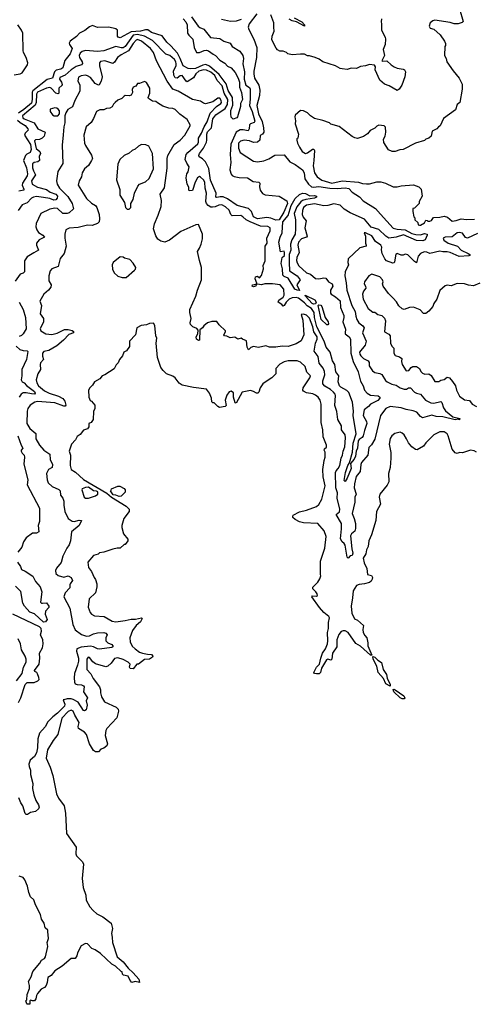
# Model space of a CAD drawing. Extents: x 2386423 to 2568864, y 578392 to 761999.
# Tile 220 of 256: x 2432330 to 2436792, y 708620 to 718277. Entities that reach past the tile are written whole.
import ezdxf

# ---------------------------------------------------------------- set-up
doc = ezdxf.new("R2010")
doc.units = 0

msp = doc.modelspace()

# ---------------------------------------------------------------- linework, layer by layer
at = {"layer": '0CON05XD'}
for points in [[(2436647.5, 718385), (2436681.7, 718258.3), (2436671.7, 718248.3), (2436635, 718237.5), (2436595, 718237.5), (2436555, 718250), (2436405, 718273.3), (2436385, 718266.7), (2436360, 718245), (2436350, 718215), (2436360, 718195), (2436395, 718182.5), (2436457.7, 718127.7), (2436500, 718065), (2436510, 718045), (2436510, 718025), (2436502.5, 718015), (2436500, 717925), (2436517.5, 717895), (2436522.5, 717865), (2436583.9, 717773.9), (2436643.6, 717703.6), (2436672.5, 717645), (2436672.5, 717595), (2436650, 717465), (2436622.5, 717445), (2436606.4, 717393.6), (2436490.7, 717309.3), (2436457.5, 717235), (2436442.5, 717225), (2436425, 717207.5), (2436377.5, 717185), (2436367.5, 717135), (2436346.1, 717113.9), (2436316.4, 717103.6), (2436305, 717093.3), (2436215, 717066.7), (2436095, 717003.8), (2436060.7, 716999.3), (2436016.4, 716983.6), (2435985, 716983.3), (2435950.7, 717000.7), (2435903.6, 717073.6), (2435900, 717105), (2435916.7, 717135), (2435923.8, 717175), (2435921.7, 717221.7), (2435907, 717237), (2435855, 717242.5), (2435835, 717232.5), (2435815, 717212.5), (2435770.7, 717189.3), (2435743, 717157), (2435705, 717130), (2435645, 717112.5), (2435618.3, 717118.3), (2435595, 717132.5), (2435465, 717230), (2435385, 717253.3), (2435370, 717265), (2435305, 717288), (2435225, 717306.7), (2435185, 717332.5), (2435155, 717362.5), (2435115, 717382.5), (2435085, 717387.5), (2435035, 717340), (2435030, 717325), (2435037.5, 717285), (2435032.5, 717255), (2435067.5, 717155), (2435060, 717115), (2435051.7, 717108.3), (2435050, 717095), (2435056.7, 717065), (2435075.8, 717025.8), (2435103.8, 716985), (2435135, 716966.2), (2435155, 716972), (2435205, 717006), (2435218, 717008), (2435222.5, 716995), (2435218, 716895), (2435210, 716845), (2435224.4, 716775), (2435249.2, 716735), (2435295, 716702.5), (2435395.3, 716674.7), (2435495, 716697.7), (2435655, 716682.9), (2435695, 716670.8), (2435735, 716668), (2435765, 716668), (2435835, 716686.2), (2435875, 716686.7), (2435920, 716675), (2435995, 716638.8), (2436033.6, 716636.4), (2436075, 716646.2), (2436195, 716657.5), (2436247, 716637), (2436270, 716615), (2436280, 716545), (2436250, 716495), (2436250, 716475), (2436205, 716430), (2436190, 716425), (2436190, 716395), (2436200, 716345), (2436210, 716335), (2436210, 716315), (2436237.5, 716287.5), (2436242.5, 716265), (2436255, 716261.2), (2436265, 716261.2), (2436302.5, 716285), (2436315, 716310), (2436328.3, 716308.3), (2436335, 716300), (2436355, 716300), (2436371.7, 716308.3), (2436393, 716337), (2436455, 716340), (2436495, 716350), (2436530.7, 716340.7), (2436575, 716301.2), (2436615, 716306), (2436665, 716324.3), (2436715, 716315.8), (2436795, 716320.6)], [(2433935, 718285.3), (2433962.2, 718255), (2433974.1, 718225), (2433978.8, 718145), (2433990, 718125), (2434030.5, 718085), (2434041.8, 718005), (2434064.2, 717955), (2434095, 717953.6), (2434140.8, 717975), (2434165, 717978.3), (2434185, 717971.8), (2434230.3, 717940.3), (2434252.7, 717925), (2434295, 717878.5), (2434345, 717850), (2434370.2, 717820.2), (2434405.6, 717805), (2434445, 717757.5), (2434475, 717703.8), (2434486.1, 717665), (2434486.1, 717616.1), (2434505.8, 717564.2), (2434515.8, 717495), (2434496.7, 717455), (2434496.7, 717425), (2434467.5, 717325), (2434460, 717315), (2434425, 717300), (2434405, 717320), (2434401.2, 717355), (2434402, 717385), (2434422.6, 717437.4), (2434420.4, 717515), (2434375, 717583.3), (2434357.9, 717647.9), (2434289.7, 717739.7), (2434192.2, 717822.2), (2434155.9, 717835.9), (2434127.8, 717832.2), (2434055, 717799.3), (2434005, 717794.6), (2433985, 717799.1), (2433933.6, 717823.6), (2433906.8, 717896.8), (2433878.3, 717948.3), (2433815, 718021.8), (2433775, 718057.5), (2433729, 718119), (2433625, 718151.8), (2433588.3, 718178.3), (2433565, 718178.4), (2433515, 718163.7), (2433423, 718157), (2433315, 718100), (2433298, 718105), (2433288.9, 718115), (2433288.8, 718175), (2433275, 718188.2), (2433205, 718203.6), (2433095, 718201.2), (2433045, 718218.4), (2433015, 718207.7), (2432968.3, 718171.7), (2432918.1, 718145), (2432888.2, 718111.8), (2432825, 718066.9), (2432817, 718047), (2432819.5, 718035), (2432846.4, 717995), (2432825, 717943.1), (2432773, 717877), (2432753.8, 717805), (2432735, 717791.4), (2432688.2, 717781.8), (2432673.3, 717766.7), (2432651.4, 717705), (2432600.5, 717689.5), (2432459.6, 717580.4), (2432452.4, 717565), (2432453.9, 717495), (2432445, 717459.6), (2432370.8, 717395), (2432320.1, 717359.9)], [(2434658.5, 718335), (2434581.4, 718235), (2434572.9, 718205), (2434579.7, 718179.7), (2434627.5, 718087.5), (2434656.7, 718005), (2434653.3, 717905), (2434628.6, 717771.4), (2434628.9, 717745), (2434635.7, 717705), (2434676.1, 717635), (2434686.4, 717585), (2434685, 717532.5), (2434657.5, 717435), (2434675, 717353.3), (2434709.3, 717279.3), (2434724.4, 717215.6), (2434726.2, 717175), (2434712.5, 717155), (2434689.3, 717140.7), (2434686.2, 717095), (2434665.5, 717074.5), (2434625, 717072.5), (2434585, 717087.5), (2434535, 717096.9), (2434496.2, 717085), (2434479.4, 717065), (2434477.6, 717017.6), (2434494, 716975), (2434625, 716887.8), (2434665, 716883.3), (2434727, 716893), (2434775, 716911.4), (2434835, 716948), (2434925, 716950), (2434983.2, 716883.2), (2435035, 716856), (2435106.2, 716805), (2435122, 716775), (2435128.1, 716715), (2435166, 716665), (2435195, 716638), (2435214.4, 716634.4), (2435265, 716640.4), (2435373.3, 716623.3), (2435445, 716621.1), (2435525, 716628.2), (2435562.1, 716622.1), (2435595, 716584), (2435665, 716540.8), (2435701.1, 716501.1), (2435823.7, 716423.7), (2435870.5, 716370.5), (2435995, 716233.3), (2436035, 716220.9), (2436115.3, 716215.3), (2436180.4, 716180.4), (2436219.5, 716169.5), (2436265, 716166), (2436305, 716178.9), (2436328.8, 716175), (2436330, 716165), (2436311.2, 716118.8), (2436288.3, 716108.3), (2436225, 716112), (2436096.2, 716166.2), (2436025, 716144.7), (2435955, 716134.6), (2435923.6, 716155), (2435855, 716218.9), (2435781.6, 716241.6), (2435715, 716320), (2435575, 716382), (2435515, 716418.6), (2435475, 716456.5), (2435415, 716470.7), (2435354.1, 716455.9), (2435315, 716451.9), (2435225, 716471.1), (2435145, 716458.8), (2435117.3, 716435), (2435105.5, 716405), (2435102.7, 716365), (2435111.1, 716341.1), (2435141.9, 716305), (2435128.1, 716235), (2435153.3, 716155), (2435145, 716144), (2435095, 716127.9), (2435066, 716095), (2435060.7, 716065), (2435073.9, 715995), (2435051.5, 715945), (2435048.2, 715915), (2435053.2, 715893.2), (2435071.7, 715861.7), (2435145, 715793.3), (2435185, 715780), (2435235, 715738.8), (2435265, 715734.6), (2435315, 715745.5), (2435335, 715742.5), (2435362, 715705), (2435396, 715685), (2435404.2, 715665), (2435380.5, 715625), (2435379.5, 715595), (2435385.8, 715585), (2435430.2, 715560.2), (2435475, 715518), (2435480.6, 715455), (2435512.9, 715375), (2435513.1, 715355), (2435501.4, 715315), (2435528.1, 715241.9), (2435523.3, 715205), (2435526.2, 715195), (2435562.5, 715165), (2435577.1, 715145), (2435581.1, 715005), (2435602.8, 714925), (2435653.3, 714823.3), (2435675, 714730.8), (2435702.2, 714685), (2435715.6, 714645), (2435739.5, 714615), (2435775, 714594.6), (2435847.9, 714587.9), (2435865.8, 714575), (2435864.4, 714565), (2435845, 714543.3), (2435775, 714506.7), (2435755, 714484), (2435709.7, 714450.3), (2435701.4, 714395), (2435734, 714335), (2435737.1, 714315), (2435713, 714247), (2435703.1, 714196.9), (2435691.5, 714178.5), (2435661.7, 714158.3), (2435653.1, 714145), (2435646.1, 714073.9), (2435632.7, 714045), (2435625.5, 713995), (2435612.6, 713967.4), (2435578.6, 713925), (2435584.7, 713875), (2435545, 713778.8), (2435525, 713748.8), (2435516.2, 713756.2), (2435527.3, 713835), (2435550.9, 713905), (2435568.1, 713931.9), (2435597.2, 714035), (2435602.3, 714125), (2435632.7, 714215), (2435603.1, 714395), (2435606.7, 714436.7), (2435597.1, 714525), (2435559.9, 714619.9), (2435539.8, 714639.8), (2435481.9, 714671.9), (2435470.6, 714685), (2435454.5, 714725), (2435461.4, 714785), (2435433.5, 714823.5), (2435423.8, 714893.8), (2435399.5, 714929.5), (2435379.1, 715015), (2435339.4, 715065), (2435320, 715125), (2435248.1, 715265), (2435224, 715355), (2435220, 715405), (2435193.2, 715445), (2435150.6, 715470.6), (2435125, 715498.9), (2435065.2, 715545.2), (2435045, 715552.5), (2435005, 715548.9), (2434975.3, 715534.7), (2434944.2, 715505), (2434925, 715472.5), (2434915, 715467.5), (2434903.8, 715485), (2434866.2, 715506.2), (2434874.2, 715525), (2434915, 715554), (2434926.5, 715575), (2434924.3, 715634.3), (2434886.2, 715675), (2434812.8, 715687.2), (2434735.3, 715684.7), (2434705, 715676.7), (2434665, 715682.5), (2434651.7, 715678.3), (2434646.7, 715665), (2434635, 715658.8), (2434625, 715656), (2434612, 715662), (2434615, 715677.1), (2434648.3, 715681.7), (2434657, 715693), (2434642.2, 715735), (2434646, 715755), (2434665, 715762.5), (2434685, 715746.7), (2434705, 715766.7), (2434723.8, 715835), (2434721.2, 715865), (2434738.3, 715911.7), (2434739.5, 715939.5), (2434741.2, 716055), (2434759.2, 716085), (2434755.8, 716135), (2434787.1, 716205), (2434788.8, 716235), (2434765, 716248.1), (2434695, 716252.1), (2434593.3, 716293.3), (2434552, 716315), (2434520, 716345), (2434500, 716355), (2434414.7, 716354.7), (2434402.5, 716365), (2434385, 716408.6), (2434350.6, 716440.6), (2434315, 716460.6), (2434285, 716459.1), (2434249.6, 716440.4), (2434223.3, 716436.7), (2434205, 716439.1), (2434180.5, 716455), (2434162.7, 716475), (2434156.9, 716495), (2434164.5, 716575), (2434151.4, 716625), (2434146.7, 716685), (2434135, 716706), (2434105, 716733.3), (2434095, 716738.8), (2434074, 716725), (2434051.2, 716685), (2434025, 716602.5), (2433995, 716600), (2433990, 716605), (2433990, 716635), (2433973.6, 716663.6), (2433963.8, 716725), (2433970, 716765), (2433982.5, 716785), (2433992.5, 716835), (2433969.4, 716869.4)], [(2434017.5, 718305), (2434082.7, 718212.7), (2434099.7, 718199.7), (2434138.8, 718185), (2434201.7, 718101.7), (2434295, 718091.2), (2434335, 718066), (2434395, 718046.2), (2434414.2, 718014.2), (2434489.7, 717969.7), (2434520, 717925), (2434525.7, 717895), (2434520.5, 717845), (2434537.7, 717765), (2434534.7, 717695), (2434549.6, 717635), (2434585, 717610.4), (2434594, 717595), (2434592.9, 717497.1), (2434585.3, 717435), (2434612.5, 717375), (2434637.6, 717282.4), (2434631.1, 717268.9), (2434595, 717256.5), (2434585, 717245.8), (2434581.5, 717205), (2434573.2, 717186.8), (2434525, 717196.2), (2434495.4, 717195.4), (2434454.5, 717175), (2434402.4, 717055), (2434394.8, 716955), (2434402.3, 716875), (2434391.2, 716805), (2434405, 716761.2), (2434415, 716749.2), (2434435, 716737.5), (2434485, 716728.9), (2434565, 716725.8), (2434620.3, 716690.3), (2434677.5, 716685), (2434686, 716675), (2434683.2, 716636.8), (2434689.4, 716605), (2434713.2, 716573.2), (2434740.2, 716560.2), (2434877.2, 716547.2), (2434951.5, 716501.5), (2434957.5, 716475), (2434922.3, 716387.7), (2434877.5, 716312.5), (2434845, 716309.6), (2434795, 716330), (2434756.7, 716336.7), (2434665, 716325.3), (2434626.4, 716345), (2434606.4, 716396.4), (2434575, 716426.2), (2434464.7, 716454.7), (2434369.2, 716519.2), (2434328.2, 716538.2), (2434299.4, 716540.6), (2434265, 716532), (2434256.4, 716536.4), (2434259.4, 716575), (2434203.8, 716703.8), (2434187.5, 716817.5), (2434154.1, 716884.1), (2434125, 716911.5), (2434091.7, 716931.7), (2434087.1, 716945), (2434093.5, 716965), (2434132.8, 717017.2), (2434162.7, 717075), (2434168.4, 717095), (2434165.9, 717155), (2434175, 717176.7), (2434212.5, 717215), (2434225.8, 717305), (2434255, 717343.2), (2434345.4, 717404.6), (2434369.8, 717445), (2434374.8, 717495), (2434337.2, 717557.2), (2434316.8, 717626.8), (2434269.5, 717679.5), (2434245, 717730.3), (2434205, 717762.4), (2434165, 717780.6), (2434134.6, 717784.6), (2434089.2, 717770.8)], [(2435882.5, 718285), (2435877.5, 718255), (2435882.5, 718235), (2435880, 718175), (2435915.9, 718105.9), (2435920, 718085), (2435916.4, 718033.6), (2435898.8, 717985), (2435910.8, 717925), (2435883.3, 717875), (2435895, 717868.8), (2435935, 717873.3), (2435975, 717833.3), (2436005, 717813.3), (2436035, 717800), (2436093.3, 717793.3), (2436107.5, 717785), (2436116.1, 717766.1), (2436110, 717715), (2436081.4, 717635), (2436055, 717596.2), (2436035, 717583.8), (2435958.3, 717628.3), (2435912.5, 717645), (2435865, 717683.8), (2435820, 717785), (2435823.8, 717815), (2435811.7, 717831.7), (2435765, 717837.5), (2435725, 717823.3), (2435675, 717816.7), (2435635, 717797.5), (2435585, 717802.5), (2435545, 717790), (2435493.9, 717793.9), (2435475, 717797.5), (2435430, 717825), (2435305, 717863.3), (2435268.3, 717888.3), (2435230, 717905), (2435175, 717922.5), (2435153.6, 717923.6), (2435125, 717937.5), (2435085, 717940), (2435005, 717932.5), (2434963, 717943), (2434950, 717955), (2434917, 717967), (2434885, 717967.5), (2434860.7, 717980.7), (2434847, 717997), (2434805, 718080), (2434808, 718115), (2434828.8, 718165), (2434823.3, 718205), (2434826, 718245), (2434796.4, 718325)], [(2435023.8, 718295), (2435098.8, 718255), (2435125, 718226.2), (2435126.7, 718213.3), (2435046, 718256), (2435005, 718266.9), (2434975, 718283.1)], [(2432275, 717737.7), (2432335, 717747), (2432355, 717755.8), (2432407.8, 717835), (2432409.6, 717855), (2432395.2, 717905.2), (2432368.8, 717955), (2432364.8, 717974.8), (2432359.8, 718145), (2432346.6, 718175), (2432310.5, 718225)], [(2434502.7, 718277.3), (2434455, 718261.9), (2434398.3, 718258.3), (2434309.8, 718279.8)], [(2434089.2, 717770.8), (2434057.5, 717745), (2434035, 717705.7), (2433975, 717666.9), (2433962.7, 717672.7), (2433925, 717728.8), (2433905, 717727.1), (2433875, 717703.5), (2433855, 717705.6), (2433843.5, 717733.5), (2433840.9, 717775), (2433864.6, 717825), (2433867.6, 717845), (2433863.2, 717865), (2433850, 717885), (2433805, 717924.4), (2433765, 717938.8), (2433635, 718074.3), (2433555.3, 718115.3), (2433485, 718133.3), (2433443.8, 718125), (2433365, 718015.3), (2433345, 718002.2), (2433325, 717999.8), (2433275, 718014.4), (2433155, 717971.4), (2433095, 717965.8), (2432975, 717974.3), (2432945, 717966), (2432922.6, 717947.4), (2432912.9, 717925), (2432915.8, 717905), (2432942.5, 717865), (2432945.9, 717845.9), (2432936.8, 717833.2), (2432885, 717816.4), (2432835, 717786.2), (2432775, 717732.2), (2432725, 717711.2), (2432722.2, 717695), (2432741.1, 717665), (2432747.1, 717642.9), (2432745.6, 717634.4), (2432714.4, 717605), (2432713.8, 717556.2), (2432708.6, 717551.4), (2432685, 717555.8), (2432639.4, 717605), (2432625, 717611.5), (2432595, 717605.9), (2432505, 717565.3), (2432495.3, 717545), (2432491.9, 717465), (2432481.8, 717438.2), (2432357.5, 717335), (2432361.5, 717315), (2432372.9, 717305), (2432471.2, 717265), (2432508.8, 717205), (2432580, 717175), (2432570, 717135), (2432552, 717115), (2432525, 717101.9), (2432485, 717098.6), (2432475, 717087.5), (2432492.9, 717015), (2432528.8, 716985), (2432533.8, 716965), (2432522, 716935), (2432523.8, 716895), (2432507.8, 716882.2), (2432472.2, 716877.8), (2432457.6, 716862.4), (2432456.5, 716825), (2432465, 716793.8), (2432486.7, 716755), (2432446.9, 716695), (2432453.1, 716665), (2432504, 716635), (2432595, 716612.1), (2432630, 716585), (2432685.9, 716565.9), (2432700.9, 716545), (2432699.5, 716525), (2432685, 716509.4), (2432665, 716505.6), (2432625, 716523.4), (2432565, 716533.8), (2432495, 716542.1), (2432465, 716537.1), (2432445.8, 716525), (2432405, 716481.2), (2432355, 716462), (2432314.4, 716405)], [(2433969.4, 716869.4), (2433955.5, 716905.5), (2433965.7, 716955), (2433980.8, 716975), (2434079.5, 717060.5), (2434085.5, 717075), (2434083.9, 717116.1), (2434115, 717162.9), (2434140.9, 717225), (2434171.3, 717275), (2434200.3, 717359.7), (2434263.1, 717426.9), (2434305.7, 717455), (2434311.4, 717465), (2434308.6, 717485), (2434295, 717506.2), (2434275, 717508.8), (2434225, 717472), (2434155, 717451.2), (2434135, 717456.7), (2434105, 717476.7), (2434025, 717493.8), (2433885.7, 717575.7), (2433833.8, 717595), (2433776.9, 717675), (2433673.1, 717875), (2433644.5, 717955), (2433615, 717994.5), (2433525, 718067.2), (2433485, 718081.3), (2433472.1, 718075), (2433445.3, 718045), (2433399.3, 717970.7), (2433325, 717933.5), (2433291.9, 717905), (2433260.2, 717859.8), (2433245, 717848), (2433165, 717872.2), (2433123.4, 717866.6), (2433114.2, 717855), (2433113.1, 717825), (2433141.4, 717715), (2433130.8, 717675), (2433111.7, 717638.3), (2433105, 717636.2), (2433072.1, 717652.1), (2433025, 717709.2), (2432995, 717726.9), (2432975, 717731.4), (2432935, 717727.1), (2432908.3, 717711.7), (2432901.7, 717678.3), (2432920.8, 717635), (2432919.4, 717575), (2432871.4, 717485), (2432848.5, 717421.5), (2432804.4, 717395.6), (2432783.8, 717365), (2432773.3, 717335), (2432774.2, 717265), (2432763.1, 717225), (2432757.3, 717147.3), (2432745.7, 717045), (2432752.9, 716865), (2432703.4, 716786.6), (2432691.4, 716695), (2432699.4, 716665), (2432721.4, 716625), (2432801.7, 716541.7), (2432845.4, 716475.4), (2432858.8, 716421.2), (2432815, 716381.2), (2432795, 716376), (2432755, 716377.5), (2432700, 716425), (2432675, 716429.4), (2432625, 716419.5), (2432538, 716375), (2432492.4, 716277.6), (2432490, 716245), (2432499.2, 716215), (2432515, 716190), (2432558, 716165), (2432573.8, 716145), (2432522.1, 716117.9), (2432496.2, 716085), (2432494, 716065), (2432516.2, 716015), (2432468.1, 715991.9), (2432405, 715950.8), (2432377.5, 715912.5), (2432377.5, 715802.5), (2432365, 715790), (2432335, 715782.5), (2432286.1, 715713.9)], [(2435430.5, 714590.5), (2435428, 714605), (2435410, 714625), (2435379.8, 714649.8), (2435325, 714681.1), (2435305.6, 714705), (2435304.4, 714735), (2435325.6, 714795), (2435320.6, 714825), (2435307.9, 714857.9), (2435269.1, 714909.1), (2435260.8, 714975), (2435221.4, 715025), (2435233.6, 715105), (2435248.8, 715145), (2435250, 715165), (2435217.5, 715215), (2435206.7, 715265), (2435175, 715348), (2435145, 715377.5), (2435115, 715390), (2435093.3, 715385), (2435110.7, 715330.7), (2435119.2, 715185), (2435091.7, 715128.3), (2435045, 715096.2), (2434965, 715071.2), (2434905, 715073.8), (2434845, 715064.2), (2434783.6, 715066.4), (2434745, 715078.8), (2434675, 715062.5), (2434625, 715072.5), (2434599.3, 715060.7), (2434575, 715040), (2434563.9, 715063.9), (2434555.8, 715125.8), (2434517, 715143), (2434505, 715152.5), (2434470, 715145), (2434443, 715163), (2434395, 715157.5), (2434365, 715172.5), (2434340, 715175), (2434332.5, 715185), (2434350, 715215), (2434350, 715225), (2434287.5, 715285), (2434265, 715317.5), (2434215, 715316.7), (2434172.5, 715305), (2434137, 715273), (2434125, 715253.3), (2434097.5, 715235), (2434095.8, 715135), (2434085, 715131.4), (2434065.8, 715145), (2434063.3, 715165), (2434078.8, 715195), (2434081.7, 715231.7), (2434069.3, 715249.3), (2434030, 715265), (2434008.3, 715288.3), (2434002.5, 715305), (2434012.5, 715345), (2434000, 715405), (2434000, 715435), (2434060, 715565), (2434074, 715625), (2434113.8, 715725), (2434116.1, 715846.1), (2434093.9, 715913.9), (2434076.7, 716005), (2434096.7, 716035), (2434110, 716075), (2434123, 716127), (2434123.3, 716175), (2434085, 716267.5), (2434060, 716265), (2433910.8, 716199.2), (2433800, 716115), (2433755, 716096.2), (2433716.1, 716106.1), (2433686.7, 716125), (2433666.1, 716156.1), (2433644, 716225), (2433654, 716275), (2433690.5, 716359.5), (2433718.5, 716445), (2433723.1, 716505), (2433710, 716565), (2433752.7, 716627.3), (2433777.9, 716822.1), (2433777.8, 716915), (2433785.6, 716945), (2433846.6, 717053.4), (2433903.8, 717095), (2433951.2, 717145), (2434003.3, 717235), (2434003.3, 717245), (2433975, 717296.7), (2433901.2, 717351.2), (2433856.1, 717396.1), (2433835, 717406.7), (2433795, 717410), (2433735, 717428.8), (2433682.3, 717462.3), (2433665, 717473.3), (2433635, 717478.8), (2433593.3, 717505), (2433590, 717515), (2433606.7, 717555), (2433607.5, 717605), (2433575, 717660), (2433555, 717670), (2433505, 717650), (2433485, 717650), (2433470, 717625), (2433442.5, 717615), (2433433, 717593), (2433436.4, 717563.6), (2433425, 717537.5), (2433405, 717530), (2433367, 717533), (2433355, 717527.5), (2433332.5, 717505), (2433293.9, 717486.1), (2433267.5, 717465), (2433250.7, 717449.3), (2433236.4, 717423.6), (2433215, 717410), (2433183, 717407), (2433155, 717393.3), (2433118.3, 717391.7), (2433083.6, 717376.4), (2433053.6, 717306.4), (2433030.7, 717269.3), (2432982.5, 717225), (2432960, 717145), (2432966.7, 717065), (2432975, 717042.5), (2433035, 716947.5), (2433043.6, 716916.4), (2433036.7, 716895), (2433005, 716847.5), (2432967.5, 716815), (2432944.1, 716775.9), (2432936.7, 716735), (2432913.8, 716695), (2432903.9, 716653.9), (2432985, 716523.3), (2433035, 716478.8), (2433075.8, 716455.8), (2433088, 716435), (2433110, 716365), (2433114, 716325), (2433111.2, 716295), (2433095, 716276.7), (2433042.5, 716257.5), (2432995, 716260.6), (2432905, 716238.6), (2432815, 716231.2), (2432782.5, 716215), (2432773.3, 716175), (2432773.3, 716135), (2432786.2, 716055), (2432766.7, 715985), (2432726.4, 715933.6), (2432707.5, 715855), (2432645, 715832.5), (2432630, 715815), (2432617.5, 715765), (2432617.5, 715715), (2432640, 715675), (2432636.2, 715655), (2432613.3, 715625), (2432566.7, 715585), (2432527.5, 715515), (2432543.8, 715475), (2432530.7, 715390.7), (2432562.5, 715345), (2432562.5, 715315), (2432532.5, 715245), (2432537.5, 715225), (2432585.9, 715195.9), (2432645, 715188.6), (2432697.3, 715202.7), (2432771.7, 715238.3), (2432805, 715240), (2432845, 715230), (2432858.3, 715218.3), (2432857.5, 715205), (2432811.7, 715188.3), (2432760, 715135), (2432695, 715078.8), (2432615, 715031.2), (2432568.8, 715021.2), (2432553.9, 715006.1), (2432553, 714977), (2432562.5, 714945), (2432535, 714910), (2432530, 714895), (2432534.2, 714845), (2432507.1, 714805), (2432491.9, 714745), (2432498.9, 714715), (2432516.5, 714686.5), (2432575, 714637.3), (2432620, 714615), (2432711.2, 714585), (2432755, 714561.9), (2432774.5, 714535), (2432783.8, 714495), (2432775, 714486.2), (2432765, 714485.8), (2432675, 714519.6), (2432505, 714531.4), (2432477.5, 714525), (2432434.1, 714495.9), (2432411.2, 714465), (2432404.2, 714435.8), (2432398.8, 714315), (2432428.8, 714268.8), (2432488.8, 714218.8), (2432488.8, 714165), (2432525.8, 714105), (2432568, 714055), (2432627, 714017), (2432630, 713965), (2432651.2, 713915), (2432647.5, 713885), (2432614, 713865), (2432593.6, 713826.4), (2432598.6, 713765), (2432609.4, 713735), (2432647.9, 713697.9), (2432715, 713668.1), (2432726.5, 713656.5), (2432730, 713615), (2432754.3, 713585), (2432764, 713555), (2432762.9, 713515), (2432773.5, 713455), (2432807.5, 713385), (2432845, 713357.1), (2432865, 713355.7), (2432915, 713369.2), (2432936.7, 713365), (2432914.2, 713315), (2432839.4, 713255), (2432828.1, 713165), (2432815.7, 713125), (2432792.5, 713095), (2432752.5, 713015), (2432737, 712953), (2432691.2, 712898.8), (2432681.2, 712875), (2432683.8, 712845), (2432707.5, 712825), (2432765, 712810), (2432805, 712822), (2432835.5, 712805.5), (2432847.5, 712775), (2432825.8, 712744.2), (2432821.2, 712735), (2432823.8, 712705), (2432775.7, 712654.3), (2432762.5, 712615), (2432820.8, 712505), (2432851.5, 712345), (2432873.9, 712293.9), (2432936.6, 712246.6), (2432985, 712230.5), (2433015, 712232.9), (2433055, 712254.1), (2433095, 712264.2), (2433155, 712265.2), (2433175, 712260), (2433190, 712245), (2433176.7, 712215), (2433175.7, 712185), (2433195, 712165.6), (2433235, 712148.2), (2433244.4, 712135), (2433244, 712125), (2433235, 712120.5), (2433115, 712102.3), (2433095, 712106), (2433055, 712126.4), (2433025, 712131.4), (2432935, 712122.2), (2432892.2, 712107.8), (2432886.9, 712085), (2432907.9, 712015), (2432908.5, 711985), (2432898.9, 711945), (2432866.9, 711865), (2432866.4, 711823.6), (2432868, 711778), (2432874.1, 711764.1), (2432895.8, 711755.8), (2432935.9, 711754.1), (2432958, 711745), (2432964.3, 711735), (2432956.2, 711685), (2432996.7, 711625), (2432984, 711595), (2432993.3, 711555), (2432981.7, 711508.3), (2432965, 711497.5), (2432955, 711502.5), (2432902.9, 711582.9), (2432855, 711608.9), (2432835, 711615.6), (2432795, 711616.7), (2432762.3, 711607.7), (2432757.5, 711605), (2432760, 711595), (2432773.2, 711565), (2432769.4, 711545), (2432701.8, 711475), (2432655, 711440), (2432605, 711390.6), (2432579, 711341), (2432525, 711279.5), (2432506.8, 711225), (2432505.2, 711134.8), (2432496.4, 711085), (2432475, 711050), (2432434.3, 711015.7), (2432421.3, 710975), (2432422.8, 710952.8), (2432436.3, 710916.3), (2432436.4, 710875), (2432458.2, 710785), (2432455.5, 710735), (2432470, 710675), (2432489.7, 710619.7), (2432516, 710575), (2432520, 710555), (2432515, 710537.5), (2432485, 710510), (2432435, 710500), (2432407, 710483), (2432395, 710482.5), (2432385, 710492.5), (2432360.8, 710565), (2432340, 710595), (2432322.5, 710645)], [(2432705, 717333.3), (2432722.5, 717355), (2432721.7, 717381.7), (2432708.3, 717398.3), (2432695, 717410), (2432675, 717412.5), (2432630.7, 717399.3), (2432630, 717375), (2432653.3, 717345), (2432670, 717335), (2432705, 717333.3)], [(2432309.9, 717289.9), (2432335, 717267.1), (2432385, 717238.9), (2432411.5, 717205), (2432415, 717193.8), (2432384.2, 717165), (2432378.8, 717145), (2432435, 717051.9), (2432442.8, 717005), (2432434.4, 716975), (2432400.7, 716959.3), (2432386.2, 716945), (2432367.8, 716895), (2432397.1, 716825), (2432408.5, 716765), (2432403.6, 716745), (2432357.7, 716672.3), (2432355.5, 716655), (2432372, 716615), (2432370, 716605), (2432323.3, 716596.7)], [(2433405, 716420), (2433420, 716435), (2433422.5, 716475), (2433442.5, 716515), (2433456.1, 716573.9), (2433488.8, 716645), (2433507.5, 716665), (2433565, 716686.7), (2433601.2, 716718.8), (2433643.3, 716813.3), (2433633.8, 716965), (2433596.4, 717036.4), (2433569.3, 717049.3), (2433525, 717052.5), (2433495, 717037.5), (2433465, 717007.5), (2433435, 716992.5), (2433405, 716967.5), (2433356.4, 716943.6), (2433313.9, 716906.1), (2433295, 716860), (2433280, 716705), (2433311.7, 716611.7), (2433313.3, 716555), (2433360, 716485), (2433370, 716435), (2433385, 716420), (2433405, 716420)], [(2435075, 715622.5), (2435055, 715623.6), (2435030, 715635), (2434965, 715742.5), (2434925, 715756.7), (2434912.3, 715772.3), (2434909.4, 715835), (2434898, 715885), (2434906.2, 715943.8), (2434928.8, 715965), (2434928.8, 715995), (2434925, 716006.7), (2434891.7, 716001.7), (2434873.1, 716095), (2434886.7, 716145), (2434905.8, 716185), (2434913.3, 716295), (2434964.3, 716355), (2434993.8, 716456.2), (2435035, 716522), (2435075, 716562.9), (2435105, 716576.2), (2435135, 716572.9), (2435178.5, 716548.5), (2435225, 716551.2), (2435242.5, 716545), (2435242.5, 716535), (2435222.5, 716525), (2435137.4, 716512.6), (2435107.4, 716502.6), (2435090.1, 716489.9), (2435049.5, 716440.5), (2435025.7, 716375), (2435037.5, 716312.5), (2435037.1, 716225), (2435034.2, 716175), (2435001.1, 716118.9), (2434987.8, 716075), (2434990, 716015), (2434975.7, 715975), (2434974.2, 715895.8), (2434980, 715815), (2435052.5, 715765), (2435082.5, 715725), (2435050.8, 715675), (2435075, 715622.5)], [(2436825, 716180), (2436725, 716135.7), (2436705, 716140.8), (2436675, 716181.9), (2436645, 716190.9), (2436624.7, 716185.3), (2436575, 716148.1), (2436506.4, 716143.6), (2436487.5, 716135), (2436492.5, 716115), (2436535, 716086), (2436627.5, 716055), (2436663.3, 716015), (2436733.3, 715985), (2436747.5, 715975), (2436750, 715965), (2436738.8, 715961.2), (2436645, 715953.1), (2436556.2, 715995), (2436525, 716001.1), (2436485, 716000), (2436455, 716007.1), (2436355, 715983.8), (2436325, 715998), (2436300.5, 715999.5), (2436265, 715983.3), (2436242.8, 715957.2), (2436225, 715893.8), (2436205, 715904), (2436140.7, 715970.7), (2436115, 715977.5), (2436095, 715967.5), (2436075, 715967.5), (2436035, 715982.5), (2436023.6, 715976.4), (2436007.5, 715902.5), (2436005, 715893.3), (2435991.7, 715888.3), (2435931.2, 715911.2), (2435912.9, 715932.9), (2435888.6, 715985), (2435881.7, 716018.3), (2435883.8, 716045), (2435873.8, 716065), (2435822.3, 716102.3), (2435785, 716158), (2435723.6, 716186.4), (2435710, 716185), (2435723, 716153), (2435723.3, 716085), (2435732.5, 716065), (2435730, 716055), (2435669.3, 716040.7), (2435555, 715930), (2435550, 715895), (2435556.4, 715873.6), (2435526.2, 715805), (2435520, 715765), (2435535.6, 715695), (2435540, 715625), (2435590, 715475), (2435623.3, 715415), (2435628.3, 715368.3), (2435640, 715335), (2435658, 715305), (2435698, 715275), (2435710, 715255), (2435696.2, 715205), (2435730, 715125), (2435720.8, 715085), (2435666.9, 715015), (2435668.6, 714995), (2435678.3, 714981.7), (2435705.6, 714955.6), (2435751.7, 714931.7), (2435761.2, 714915), (2435761.2, 714881.2), (2435791.7, 714831.7), (2435815, 714816.2), (2435865, 714807.1), (2435885, 714796), (2435919.7, 714739.7), (2435936.2, 714725), (2435982.6, 714702.6), (2436025, 714691.4), (2436065, 714667.5), (2436105, 714652.9), (2436125.8, 714654.2), (2436145, 714666), (2436165, 714665.8), (2436204.5, 714624.5), (2436225, 714612.9), (2436265, 714603.8), (2436314.5, 714544.5), (2436365, 714519.2), (2436395, 714515.7), (2436465, 714532), (2436475, 714522.5), (2436488.7, 714468.7), (2436511.2, 714441.2), (2436582.5, 714382.5), (2436650, 714365), (2436646.2, 714353.8), (2436635, 714360), (2436605, 714352.5), (2436485, 714383.3), (2436416.6, 714386.6), (2436375, 714397.1), (2436285, 714373.3), (2436265, 714383.8), (2436228.5, 714428.5), (2436191.3, 714441.3), (2436125, 714452.9), (2436075, 714471.4), (2435966.8, 714483.2), (2435925, 714462), (2435872, 714395), (2435815, 714162.5), (2435782.3, 714107.7), (2435758.3, 714081.7), (2435747.5, 714005), (2435684.3, 713935), (2435677.5, 713915), (2435673.2, 713846.8), (2435633, 713797), (2435616.4, 713725), (2435614.4, 713685), (2435633.1, 713625), (2435620.9, 713595), (2435620.9, 713545), (2435594.8, 713435), (2435614.8, 713385), (2435625.4, 713335), (2435626.6, 713286.6), (2435618.3, 713261.7), (2435587.3, 713232.7), (2435577.8, 713215), (2435588.8, 713088.8), (2435600, 713045), (2435595, 713022.5), (2435575, 713017.5), (2435555, 712996.7), (2435544, 713005), (2435524.2, 713124.2), (2435515, 713140), (2435494.4, 713155), (2435479.5, 713185), (2435490, 713285), (2435488.1, 713335), (2435436.7, 713425), (2435468.6, 713451.4), (2435472, 713475), (2435447.8, 713585), (2435449.4, 713635), (2435433.4, 713685), (2435430.5, 713835), (2435436.3, 713853.7), (2435456.9, 713875), (2435472.2, 713905), (2435484.3, 713975), (2435500, 714005), (2435506, 714045), (2435523, 714087), (2435528.9, 714175), (2435524.4, 714205), (2435490, 714255), (2435489.2, 714295), (2435453.9, 714356.1), (2435442.7, 714432.7), (2435424.2, 714494.2), (2435430.5, 714590.5)], [(2433335, 715747.5), (2433375, 715750), (2433458.3, 715821.7), (2433468.3, 715831.7), (2433470, 715845), (2433445, 715890), (2433410, 715925), (2433358.3, 715938.3), (2433345, 715947.5), (2433315, 715950), (2433247.5, 715895), (2433237, 715873), (2433240.7, 715830.7), (2433257.5, 715795), (2433295, 715762.5), (2433335, 715747.5)], [(2436845, 715692.5), (2436785, 715667.5), (2436735, 715673.3), (2436695, 715686.7), (2436625, 715688.8), (2436565, 715666.2), (2436525, 715673.3), (2436505, 715666.2), (2436455, 715622.5), (2436423.8, 715535), (2436395.8, 715494.2), (2436383.8, 715465), (2436345, 715417.5), (2436315, 715393.8), (2436295, 715396.7), (2436260, 715430), (2436195, 715458.8), (2436155, 715453.8), (2436105, 715435.8), (2436085, 715441.4), (2436051.7, 715471.7), (2436029.8, 715509.8), (2435996.2, 715545), (2435950.9, 715590.9), (2435896.7, 715665), (2435891.2, 715685), (2435896.7, 715705), (2435892.5, 715725), (2435863.6, 715753.6), (2435785, 715782.5), (2435756.1, 715763.9), (2435713.3, 715705), (2435710, 715685), (2435723.6, 715663.6), (2435726.7, 715645), (2435703.8, 715615), (2435696, 715585), (2435701.2, 715535), (2435750, 715445), (2435795, 715410), (2435815, 715407.5), (2435846.4, 715386.4), (2435886.1, 715376.1), (2435910.7, 715350.7), (2435920, 715325), (2435912.5, 715215), (2435953.6, 715193.6), (2435966.7, 715175), (2435970, 715105), (2435982.5, 715075), (2436002.5, 715055), (2436003.3, 715005), (2436015, 714982.5), (2436059.5, 714969.5), (2436080, 714955), (2436077.5, 714925), (2436083.3, 714895), (2436125, 714833.3), (2436150, 714835), (2436172.5, 714865), (2436190, 714875), (2436226.4, 714876.4), (2436255, 714857.5), (2436268.8, 714825), (2436285, 714808.8), (2436308.3, 714801.7), (2436345, 714803.3), (2436367.9, 714787.9), (2436405, 714727.5), (2436445, 714727.5), (2436465, 714740), (2436495, 714746.7), (2436525, 714771.2), (2436550, 714765), (2436579.7, 714729.7), (2436608.8, 714685), (2436616.2, 714645), (2436647.5, 714585), (2436695, 714550), (2436745, 714542.5), (2436772.5, 714505), (2436814.4, 714484.4)], [(2432325.8, 715505), (2432364.7, 715434.7), (2432387, 715357), (2432394.2, 715245.8), (2432365.5, 715195), (2432349.4, 715180.6), (2432325, 715169.1)], [(2435215, 715487.3), (2435200.5, 715495), (2435134.3, 715565), (2435133.6, 715576.4), (2435228.2, 715528.2), (2435238.6, 715505), (2435235, 715490), (2435215, 715487.3)], [(2435355, 715284), (2435345, 715284.2), (2435290.8, 715335), (2435260, 715475), (2435265, 715481.2), (2435285, 715476.9), (2435296.7, 715465), (2435330, 715355), (2435356.9, 715315), (2435360, 715295), (2435355, 715284)], [(2436813.9, 714033.9), (2436789.5, 714049.5), (2436755, 714053.8), (2436675, 714030), (2436647, 714033), (2436625, 714023.3), (2436605, 714030), (2436573.8, 714065), (2436537, 714197), (2436525.7, 714215.7), (2436495, 714236), (2436455, 714236), (2436393.9, 714206.1), (2436315, 714127.5), (2436292.5, 714095), (2436233, 714057), (2436215, 714060), (2436178.8, 714088.8), (2436147, 714127), (2436126, 714165), (2436103.3, 714205), (2436085, 714222.5), (2436065, 714230), (2436011.7, 714218.3), (2435984.1, 714195.9), (2435965, 714170), (2435956.2, 714115), (2435971.7, 714031.7), (2435972.5, 713975), (2435968, 713885), (2435950, 713825), (2435953.8, 713745), (2435938.3, 713711.7), (2435864.2, 713625), (2435860, 713595), (2435871.4, 713525), (2435831.2, 713455), (2435826.7, 713365), (2435783.3, 713225), (2435756.7, 713165), (2435749.3, 713110.7), (2435733.6, 713076.4), (2435727.5, 713037.5), (2435703.1, 712995), (2435710.7, 712950.7), (2435737.5, 712895), (2435743.3, 712835), (2435784.2, 712824.2), (2435792, 712805), (2435789.2, 712790.8), (2435780.7, 712769.3), (2435765, 712757.5), (2435716.1, 712743.9), (2435661.7, 712738.3), (2435635, 712726.7), (2435603.8, 712675), (2435596.7, 712605), (2435584.3, 712525), (2435590, 712455), (2435615, 712401.2), (2435645, 712386.9), (2435705.6, 712335), (2435699.2, 712295), (2435702.5, 712265), (2435716.4, 712236.4), (2435736.2, 712215), (2435746.7, 712165), (2435746.2, 712135), (2435787, 712043), (2435775, 712043.8), (2435675, 712132.5), (2435628.8, 712158.8), (2435553.3, 712265), (2435525, 712282), (2435505, 712284.2), (2435485, 712276.2), (2435463.6, 712246.4), (2435444.4, 712195), (2435444.2, 712125), (2435400, 712065), (2435393.8, 712005), (2435385, 711996.2), (2435355, 712005.8), (2435341.1, 711998.9), (2435293.2, 711916.8), (2435283.8, 711875), (2435269.2, 711860.8), (2435242.1, 711862.1), (2435222.5, 711865), (2435216, 711875), (2435244.6, 711925.4), (2435274.5, 711955.5), (2435285.7, 712015.7), (2435301.9, 712065), (2435332.2, 712105), (2435350.5, 712155), (2435355.6, 712185.6), (2435353, 712267), (2435362, 712305), (2435362, 712365), (2435370.7, 712410.7), (2435363.3, 712425), (2435314, 712464), (2435272.7, 712512.7), (2435197.5, 712615), (2435203.8, 712626.2), (2435245, 712623.3), (2435251.7, 712628.3), (2435250, 712645), (2435236.1, 712666.1), (2435207.5, 712695), (2435208.3, 712711.7), (2435255, 712760), (2435277, 712793), (2435287, 712823), (2435282.5, 712835), (2435282.5, 712965), (2435326.2, 713095), (2435337.7, 713207.7), (2435318.8, 713265), (2435257.1, 713337.1), (2435115, 713342), (2435075, 713351.2), (2435032.5, 713375), (2435012.5, 713395), (2435010, 713405), (2435015, 713417.5), (2435075, 713450), (2435145, 713465.8), (2435245, 713503.6), (2435268, 713522), (2435294.4, 713575.6), (2435327.1, 713705), (2435310, 713795), (2435306.1, 713863.9), (2435317.5, 713955), (2435330, 713985), (2435327.5, 714035), (2435320, 714055), (2435323, 714067), (2435340, 714085), (2435340, 714105), (2435307.5, 714185), (2435306.7, 714255), (2435288.8, 714325), (2435290, 714505), (2435280, 714545), (2435260.6, 714575), (2435234.2, 714595), (2435206, 714606), (2435146.3, 714616.3), (2435114.5, 714634.5), (2435110, 714645), (2435113, 714667), (2435178.8, 714765), (2435183.3, 714785), (2435148.8, 714818.8), (2435131.2, 714875), (2435085, 714918.8), (2435055, 714931.2), (2434965, 714930), (2434925, 714922.5), (2434882.3, 714897.7), (2434844.1, 714855.9), (2434843.3, 714805), (2434804, 714765), (2434769.3, 714740.7), (2434718, 714705), (2434690, 714665), (2434677.5, 714625), (2434667, 714613), (2434655, 714612.5), (2434625, 714630), (2434595, 714638.8), (2434515, 714623.8), (2434455, 714517.5), (2434445, 714520), (2434430, 714575), (2434428.8, 714618.8), (2434405, 714632.5), (2434385, 714627.5), (2434362.5, 714595), (2434347.5, 714545), (2434357, 714493), (2434347, 714483), (2434293, 714473), (2434273.6, 714483.6), (2434238.3, 714518.3), (2434225, 714520), (2434215, 714530), (2434212.5, 714565), (2434192.5, 714615), (2434165, 714652.5), (2434035, 714670), (2433925, 714692.5), (2433895, 714712.5), (2433857.5, 714765), (2433835, 714780), (2433770, 714805), (2433737.5, 714835), (2433716.4, 714866.4), (2433684, 714965), (2433668.8, 715105), (2433676.7, 715155), (2433667, 715177), (2433656.4, 715276.4), (2433645, 715300), (2433605, 715297.5), (2433575, 715283.3), (2433523.6, 715276.4), (2433480, 715255), (2433467.5, 715185), (2433407.5, 715125), (2433407, 715073), (2433379.3, 715030.7), (2433353.3, 715015), (2433338.3, 714981.7), (2433308.8, 714945), (2433297.1, 714912.9), (2433277.5, 714892.5), (2433257.3, 714852.7), (2433166.1, 714793.9), (2433140, 714785), (2433116.4, 714753.6), (2433065, 714726.7), (2433046.1, 714693.9), (2433017.5, 714665), (2433007, 714643), (2433007.5, 714575), (2433023.6, 714543.6), (2433036.4, 714536.4), (2433067.5, 714495), (2433067.5, 714465), (2433053.3, 714435), (2433050, 714355), (2433033, 714327), (2433010, 714315), (2433010, 714285), (2432996.4, 714263.6), (2432955, 714250), (2432923, 714207), (2432895, 714190), (2432877.5, 714155), (2432840, 714115), (2432817.5, 714045), (2432828.8, 714005), (2432824.2, 713905), (2432835, 713864), (2432879.2, 713839.2), (2432955, 713766.9), (2433185, 713632.5), (2433231.2, 713595), (2433374, 713505), (2433406.2, 713475), (2433403.3, 713455), (2433353.8, 713385), (2433333.3, 713315), (2433333.3, 713295), (2433350, 713235), (2433390.7, 713180.7), (2433393, 713167), (2433365, 713130), (2433355, 713130), (2433315, 713092.5), (2433287, 713093), (2433245, 713082.5), (2433155, 713053.3), (2433115, 713047.5), (2433100, 713035), (2433055, 713022.5), (2433000, 712955), (2433006.7, 712905), (2433033.8, 712865), (2433060, 712805), (2433075.9, 712785.9), (2433086.2, 712745), (2433086.1, 712713.9), (2433073.9, 712656.1), (2433013.6, 712596.4), (2433003.9, 712513.9), (2433021.7, 712461.7), (2433035, 712446.7), (2433065, 712431.2), (2433160, 712425), (2433238.3, 712378.3), (2433275, 712371.2), (2433365, 712384.2)], [(2432294.6, 715074.6), (2432332.6, 715042.6), (2432365, 715032.2), (2432405, 715028.6), (2432411.7, 715021.7), (2432396.3, 714943.7), (2432350.8, 714845), (2432351.2, 714785), (2432343.3, 714745), (2432353.3, 714725), (2432374.4, 714714.4), (2432398, 714688), (2432475, 714630.6), (2432481.5, 714615), (2432475.7, 714605), (2432447.7, 714607.7), (2432392.4, 714617.6), (2432364.1, 714615.9), (2432345, 714604.4), (2432325.3, 714574.7)], [(2432312, 714195), (2432343.3, 714105), (2432362.5, 714075), (2432343.9, 714056.1), (2432343.6, 714046.4), (2432354.4, 714024.4), (2432373.3, 714005), (2432378.8, 713985), (2432371.7, 713918.3), (2432409.2, 713765), (2432402.5, 713715), (2432526, 713485), (2432523.8, 713355), (2432511.2, 713315), (2432517.5, 713255), (2432495, 713240), (2432455, 713240), (2432395, 713196), (2432367.5, 713155), (2432350, 713105), (2432312.5, 713055)], [(2432975, 713583.8), (2433005, 713584), (2433075, 713606.7), (2433096.7, 713625), (2433097.5, 713645), (2433085, 713653.8), (2433055, 713656.7), (2433005, 713690.6), (2432975, 713688.9), (2432942.5, 713675), (2432938.8, 713665), (2432964.2, 713594.2), (2432975, 713583.8)], [(2433305, 713600), (2433275, 713613.3), (2433247, 713617), (2433220, 713655), (2433228.3, 713661.7), (2433230, 713675), (2433295, 713702.5), (2433311.7, 713701.7), (2433355, 713680), (2433367, 713667), (2433367, 713643), (2433325, 713602.5), (2433305, 713600)], [(2432308, 712955), (2432338.8, 712915), (2432348.8, 712885), (2432385, 712868), (2432458, 712818), (2432486.4, 712766.4), (2432530, 712715), (2432547.5, 712665), (2432535.7, 712565.7), (2432543.3, 712555), (2432553, 712553), (2432595, 712559.2), (2432617.5, 712525), (2432617.1, 712512.9), (2432582, 712475), (2432581.2, 712445), (2432598.8, 712395), (2432585, 712370), (2432565, 712368), (2432475, 712450), (2432430, 712465), (2432376.7, 712525), (2432360, 712555), (2432340.2, 712670.2), (2432289.8, 712719.8)], [(2432319.8, 711580.2), (2432341.3, 711625), (2432383.2, 711755), (2432405, 711775.8), (2432434.7, 711775.3), (2432473.8, 711775), (2432508.7, 711791.3), (2432520, 711805), (2432519.2, 711825), (2432505, 711862.5), (2432497.5, 711875), (2432477.5, 711885), (2432476.7, 711895), (2432520.6, 711955), (2432529.2, 712015), (2432526, 712065), (2432553.2, 712116.8), (2432562.2, 712155), (2432558.2, 712195), (2432535.6, 712245), (2432545, 712280), (2432541.1, 712305), (2432525, 712321.5), (2432263.1, 712445)], [(2433365, 712384.2), (2433425, 712395.8), (2433466.4, 712396.4), (2433525, 712410), (2433532.5, 712405), (2433517.4, 712372.6), (2433473.8, 712335), (2433438.8, 712285), (2433411.2, 712215), (2433413.8, 712175), (2433435, 712132.5), (2433462.5, 712105), (2433507.5, 712075), (2433535, 712064.2), (2433585, 712052.5), (2433625, 712052), (2433636, 712035), (2433634, 712025), (2433605, 712005.8), (2433555, 712001.2), (2433495, 711957.5), (2433480, 711955), (2433445, 711910), (2433413.6, 711913.6), (2433407.5, 711925), (2433414.2, 711955), (2433395.7, 711975), (2433345, 712001.1), (2433295, 712017.5), (2433259.2, 712010.8), (2433228, 711965), (2433195, 711935.8), (2433175, 711928.9), (2433075, 711958.1), (2433048.3, 711978.3), (2433015, 712021.2), (2433002.5, 712025), (2432988, 712005), (2432990.6, 711905), (2433029.8, 711859.8), (2433052.9, 711815), (2433113.3, 711735), (2433123.5, 711703.5), (2433123.2, 711675), (2433132.7, 711635), (2433164.2, 711585), (2433276.7, 711535), (2433296, 711515), (2433300, 711495), (2433285, 711431.2), (2433185.8, 711325), (2433174.4, 711305), (2433169.4, 711255), (2433192, 711175), (2433184.2, 711155.8), (2433157, 711133), (2433127.7, 711122.3), (2433105, 711096.7), (2433075, 711096), (2433055, 711108.8), (2433015, 711173.3), (2432986.5, 711266.5), (2432967.7, 711287.7), (2432906.7, 711325), (2432903.6, 711345), (2432915.3, 711385), (2432870.4, 711455), (2432853.6, 711493.6), (2432835, 711505.8), (2432805, 711490.8), (2432744.2, 711425), (2432705, 711267.5), (2432657.5, 711207.5), (2432602.7, 711117.3), (2432589.4, 711035), (2432630.5, 710945), (2432655.4, 710865.4), (2432692, 710685), (2432711.7, 710641.7), (2432766, 710565), (2432780, 710495), (2432790, 710295), (2432885, 710160), (2432880, 710095), (2432887.5, 710075), (2432945.9, 710015.9), (2432956.7, 709995), (2432943.3, 709855), (2432952.5, 709765), (2432979.3, 709689.3), (2432983, 709643), (2433017.5, 709575), (2433050.7, 709540.7), (2433087, 709507), (2433145, 709477.5), (2433227.5, 709415), (2433240, 709365), (2433232.5, 709315), (2433237, 709277), (2433242.5, 709225), (2433287.5, 709085), (2433347.1, 709037.1), (2433394.1, 708974.1), (2433445, 708929.4), (2433498.9, 708865), (2433507, 708833), (2433465, 708843.3), (2433432.5, 708835), (2433413.3, 708855), (2433395, 708897.5), (2433350, 708905), (2433340, 708915), (2433335, 708940), (2433325, 708942.5), (2433271.2, 708995), (2433234.4, 709014.4), (2433125, 709118.8), (2433072.5, 709155), (2433038.8, 709168.8), (2432995, 709213.8), (2432975, 709216.2), (2432935, 709192.5), (2432897.5, 709125), (2432892.5, 709095), (2432875, 709070), (2432835, 709070), (2432746.4, 708993.6), (2432675, 708947.5), (2432637.7, 708902.3), (2432607, 708883), (2432600, 708835), (2432588.8, 708805), (2432573.6, 708786.4), (2432540.7, 708769.3), (2432503.6, 708726.4), (2432493.9, 708706.1), (2432490, 708675), (2432475, 708653.3), (2432455, 708652.5), (2432435, 708660), (2432430, 708655), (2432428.3, 708621.7), (2432405, 708620), (2432400, 708625), (2432390, 708655), (2432400, 708665), (2432403.3, 708715), (2432427.5, 708775), (2432427.5, 708805), (2432417.5, 708845), (2432441.7, 708888.3), (2432459.3, 708940.7), (2432527.3, 709022.7), (2432545, 709053.3), (2432575, 709070), (2432583.8, 709085), (2432606.4, 709186.4), (2432600, 709225), (2432612.5, 709265), (2432608, 709335), (2432605, 709346.7), (2432578.8, 709368.8), (2432570, 709415), (2432543.8, 709455), (2432535, 709500), (2432484.2, 709595), (2432470, 709645), (2432436.7, 709675), (2432418.8, 709715), (2432407.3, 709777.3), (2432380.7, 709840.7), (2432363.6, 709863.6), (2432325, 709876.7)], [(2432298.3, 711791.7), (2432355.8, 711865), (2432368.6, 711925), (2432394, 711975), (2432392.5, 712005), (2432382.5, 712035), (2432348, 712095), (2432337.5, 712155), (2432313.8, 712205)], [(2435965, 711740), (2435925, 711764.2), (2435900, 711815), (2435848.9, 711875), (2435835.4, 711935.4), (2435799.2, 712005), (2435795, 712030), (2435815.8, 712025.8), (2435845, 711996.2), (2435882.5, 711972.5), (2435898.6, 711905), (2435929.4, 711855), (2435937.9, 711817.9), (2435965.8, 711755), (2435965, 711740)], [(2436085, 711616.2), (2436065, 711626.2), (2436003.3, 711685), (2435995, 711707.5), (2436005, 711710.8), (2436015, 711705.6), (2436100, 711645), (2436110, 711625), (2436105, 711617.5), (2436085, 711616.2)]]:
    msp.add_lwpolyline(points, dxfattribs=at)

doc.saveas('drawing.dxf')
